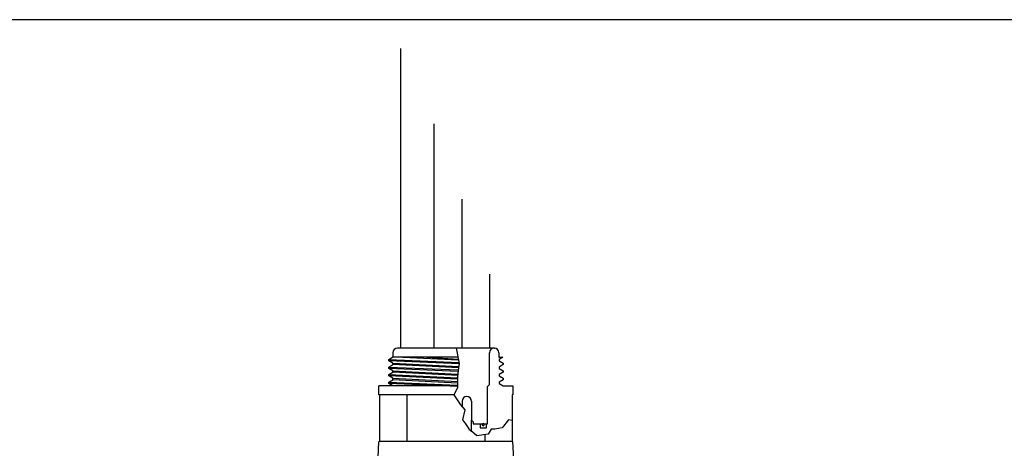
# Model space of a CAD drawing. Extents: x -181 to 162, y 84 to 272.
# Tile 65 of 85: x -44 to -31, y 254 to 260. Entities that reach past the tile are written whole.
import ezdxf

# ---------------------------------------------------------------- set-up
doc = ezdxf.new("R2010")
doc.units = 0
doc.header["$LTSCALE"] = 1.5
doc.header["$MEASUREMENT"] = 0
doc.layers.add('FUCKED_UP_WIRE_HEAD', color=1, linetype='CONTINUOUS')
doc.layers.add('J_BOX_AFT', color=171, linetype='CONTINUOUS')

msp = doc.modelspace()

# ---------------------------------------------------------------- linework, layer by layer
at = {"layer": 'FUCKED_UP_WIRE_HEAD'}
for p, q in [((-23.26254, 259.72076), (-51.84776, 259.72076)), ((-39.18776, 255.35381), (-39.18776, 259.33624)), ((-38.74544, 255.35381), (-38.74544, 258.33624)), ((-38.37352, 255.35381), (-38.37352, 257.33624)), ((-38.00369, 255.35381), (-38.00369, 256.33624))]:
    msp.add_line(p, q, dxfattribs=at)
at = {"layer": 'J_BOX_AFT'}
for p, q in [((-39.2944, 255.29381), (-39.2944, 255.23381)), ((-39.2284, 255.35381), (-39.2344, 255.35381)), ((-37.94904, 255.35381), (-39.2299, 255.35381)), ((-38.00904, 254.87181), (-38.00904, 255.29381)), ((-37.94904, 255.35381), (-37.94304, 255.35381)), ((-37.88304, 255.29381), (-37.88304, 255.23381)), ((-39.3499, 255.20381), (-39.29794, 255.23381)), ((-39.3499, 255.18557), (-39.3499, 255.20381)), ((-39.2949, 255.15381), (-39.3499, 255.18557)), ((-39.3499, 255.10381), (-39.2949, 255.13557)), ((-38.42741, 255.23381), (-39.29794, 255.23381)), ((-39.2949, 255.13557), (-39.2949, 255.15381)), ((-37.88304, 255.23381), (-37.83058, 255.23381)), ((-37.83058, 255.23381), (-37.88254, 255.20381)), ((-37.88254, 255.20381), (-37.88254, 255.18557)), ((-37.88254, 255.18557), (-37.82754, 255.15381)), ((-37.82754, 255.13557), (-37.88254, 255.10381)), ((-37.82754, 255.15381), (-37.82754, 255.13557)), ((-39.3499, 255.08557), (-39.3499, 255.10381)), ((-39.2949, 255.05381), (-39.3499, 255.08557)), ((-39.3499, 255.00381), (-39.2949, 255.03557)), ((-39.3499, 254.98557), (-39.3499, 255.00381)), ((-39.2949, 255.03557), (-39.2949, 255.05381)), ((-37.88254, 255.10381), (-37.88254, 255.08557)), ((-37.88254, 255.08557), (-37.82754, 255.05381)), ((-37.82754, 255.03557), (-37.88254, 255.00381)), ((-37.88254, 255.00381), (-37.88254, 254.98557)), ((-37.82754, 255.05381), (-37.82754, 255.03557)), ((-39.2949, 254.95381), (-39.3499, 254.98557)), ((-39.3499, 254.90381), (-39.2949, 254.93557)), ((-39.3499, 254.88557), (-39.3499, 254.90381)), ((-39.2949, 254.85381), (-39.3499, 254.88557)), ((-39.2949, 254.93557), (-39.2949, 254.95381)), ((-38.03754, 254.84331), (-38.00904, 254.87181)), ((-37.88254, 254.98557), (-37.82754, 254.95381)), ((-37.82754, 254.93557), (-37.88254, 254.90381)), ((-37.88254, 254.90381), (-37.88254, 254.88557)), ((-37.88254, 254.88557), (-37.82754, 254.85381)), ((-37.82754, 254.95381), (-37.82754, 254.93557)), ((-38.43322, 254.85381), (-39.4799, 254.85381)), ((-39.4799, 254.73381), (-39.4799, 254.85381)), ((-38.48474, 254.73381), (-39.4799, 254.73381)), ((-39.47133, 254.73381), (-39.47133, 254.11381)), ((-39.10806, 254.73381), (-39.10806, 254.11381)), ((-38.03754, 254.34681), (-38.03754, 254.84331)), ((-37.82754, 254.85381), (-37.69754, 254.85381)), ((-37.69754, 254.73381), (-37.70611, 254.73381)), ((-37.70611, 254.73381), (-37.70611, 254.39158)), ((-37.69754, 254.85381), (-37.69754, 254.73381)), ((-38.37346, 254.64906), (-38.37346, 254.57629)), ((-38.24846, 254.64906), (-38.24846, 254.39681)), ((-38.24846, 254.39681), (-38.22846, 254.37681)), ((-38.24846, 254.24951), (-38.24846, 254.39681)), ((-38.22846, 254.37681), (-38.22846, 254.34681)), ((-38.22846, 254.34681), (-38.13504, 254.34681)), ((-38.05004, 254.34681), (-38.03754, 254.34681)), ((-37.70611, 254.39158), (-37.70611, 254.11381)), ((-38.06937, 254.20584), (-38.06937, 254.11381)), ((-39.49079, 253.89606), (-39.4799, 254.11381)), ((-37.69754, 254.11381), (-39.47133, 254.11381)), ((-37.67254, 253.61381), (-37.69754, 254.11381))]:
    msp.add_line(p, q, dxfattribs=at)
at = {"layer": 'J_BOX_AFT', "color": 5}
for p, q in [((-38.45118, 255.35381), (-38.41061, 255.14902)), ((-39.3499, 255.20381), (-38.41357, 255.16392)), ((-38.4113, 255.1456), (-39.3499, 255.18557)), ((-39.2949, 255.15381), (-38.41789, 255.11263)), ((-38.42151, 255.09454), (-39.2949, 255.13557)), ((-38.41959, 255.19433), (-39.25525, 255.23381)), ((-38.8429, 255.23381), (-38.42261, 255.20958)), ((-38.41061, 255.14902), (-38.42814, 255.06135)), ((-39.3499, 255.10381), (-38.42751, 255.0645)), ((-38.42901, 255.04632), (-39.3499, 255.08557)), ((-39.3499, 255.00381), (-38.43361, 254.96193)), ((-39.2949, 255.05381), (-38.43131, 255.00667)), ((-38.43218, 254.99167), (-39.2949, 255.03557)), ((-38.42814, 255.06135), (-38.43363, 254.96667)), ((-38.43355, 254.9437), (-39.3499, 254.98557)), ((-39.3499, 254.90381), (-38.43326, 254.86366)), ((-38.43319, 254.8454), (-39.3499, 254.88557)), ((-39.2949, 254.95381), (-38.43343, 254.91008)), ((-38.43334, 254.88703), (-39.2949, 254.93557)), ((-38.43363, 254.96667), (-38.43312, 254.82641)), ((-38.43312, 254.82641), (-38.48571, 254.73523)), ((-38.48571, 254.73523), (-38.39509, 254.60198)), ((-38.39509, 254.60198), (-38.339, 254.53535)), ((-38.339, 254.53535), (-38.36704, 254.4021)), ((-38.36704, 254.4021), (-38.32914, 254.34681)), ((-38.32914, 254.34681), (-38.2839, 254.28081)), ((-38.13504, 254.34681), (-38.05004, 254.34681)), ((-38.13504, 254.34681), (-38.13504, 254.29481)), ((-38.05004, 254.29481), (-38.05004, 254.34681)), ((-37.75705, 254.4021), (-37.84118, 254.2969)), ((-37.70611, 254.39158), (-37.75705, 254.4021)), ((-38.2839, 254.28081), (-38.28291, 254.27937)), ((-38.28291, 254.27937), (-38.24846, 254.24951)), ((-38.17773, 254.1882), (-38.24846, 254.24951)), ((-38.02699, 254.21274), (-38.17773, 254.1882)), ((-38.13504, 254.29481), (-38.05004, 254.29481)), ((-37.98492, 254.27586), (-38.02699, 254.21274)), ((-37.93934, 254.27937), (-37.98492, 254.27586)), ((-37.84118, 254.2969), (-37.93934, 254.27937))]:
    msp.add_line(p, q, dxfattribs=at)
at = {"layer": 'J_BOX_AFT'}
for centre, radius, start, end in [((-39.2344, 255.29381), 0.06, 90, 180), ((-37.94904, 255.29381), 0.06, 90, 180), ((-37.94304, 255.29381), 0.06, 0, 90), ((-38.31096, 254.64906), 0.0625, 0, 180)]:
    msp.add_arc(centre, radius, start, end, dxfattribs=at)
at = {"layer": 'J_BOX_AFT', "color": 7}
for start, end in [(0, 180), (180, 0)]:
    msp.add_arc((-38.09254, 254.33795), 0.01444, start, end, dxfattribs=at)

doc.saveas('drawing.dxf')
